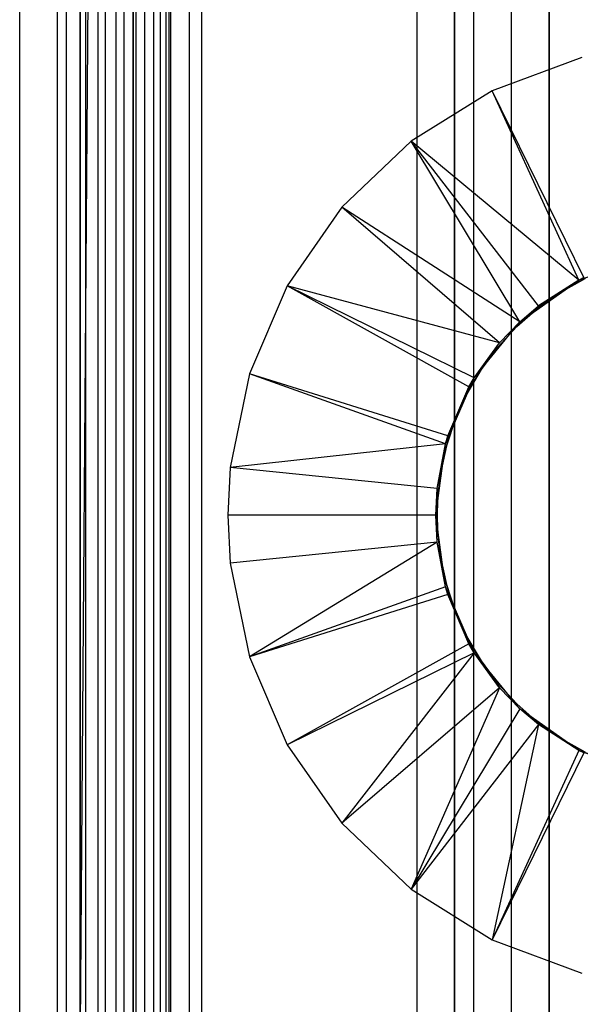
# Model space of a CAD drawing. Extents: x -18 to 18, y -209 to 194.
# Tile 71 of 108: x -18 to -3, y 6 to 32. Entities that reach past the tile are written whole.
import ezdxf

# ---------------------------------------------------------------- set-up
doc = ezdxf.new("R2010")
doc.units = 0
doc.header["$LTSCALE"] = 25.4
doc.layers.get('0').update_dxf_attribs({"linetype": 'CONTINUOUS'})

# ---------------------------------------------------------------- blocks, each defined once
blk = doc.blocks.new('PROFILE_FOCUS_15WB_STL')
at = {"color": 0}
for p, q in [((-18, -207, -70.5), (-18, 192, -70.492)), ((-18, -207, -55.5), (-18, 192, -55.492)), ((-18, -207, -55.5), (-18, 192, -55.492)), ((-14.996, 192, -70.5), (-18, -207, -70.5)), ((-14.996, 192, -70.5), (-18, -207, -70.5)), ((-18, -207, -70.5), (-18, 192, -70.492)), ((-17, -207, -57.736), (-17, 192, -57.736)), ((-17, -207, -69.5), (-17, 192, -69.5)), ((-17, -207, -67.5), (-17, 192, -67.5)), ((-17, -207, -68.496), (-17, 192, -68.496)), ((-17, -207, -68.496), (-17, 192, -68.496)), ((-17, -207, -69.5), (-17, 192, -69.5)), ((-17, -207, -57.736), (-17, 192, -57.736)), ((-17, -207, -67.5), (-17, 192, -67.5)), ((-16.762, -207, -55.086), (-16.762, 192, -55.086)), ((-16.762, -207, -55.914), (-16.762, 192, -55.914)), ((-16.762, -207, -55.086), (-16.762, 192, -55.086)), ((-16.762, -207, -55.914), (-16.762, 192, -55.914)), ((-16.404, -207, -52.849), (-16.404, 192, -52.849)), ((-16.404, -207, -52.849), (-16.404, 192, -52.849)), ((-16.393, -207, -54.345), (-16.393, 192, -54.345)), ((-16.393, -207, -56.655), (-16.393, 192, -56.655)), ((-16.393, -207, -54.345), (-16.393, 192, -54.345)), ((-16.393, -207, -56.655), (-16.393, 192, -56.655)), ((-15.924, -207, -58.354), (-15.924, 192, -58.354)), ((-15.924, -207, -58.354), (-15.924, 192, -58.354)), ((-15.733, -207, -53.845), (-15.733, 192, -53.845)), ((-15.733, -207, -53.845), (-15.733, 192, -53.845)), ((-15.733, -207, -57.155), (-15.733, 192, -57.155)), ((-15.733, -207, -57.155), (-15.733, 192, -57.155)), ((-15.452, -207, -52.534), (-15.452, 192, -52.534)), ((-15.452, -207, -52.534), (-15.452, 192, -52.534)), ((-14.996, -207, -70.5), (-14.996, 192, -70.5)), ((-14.996, -207, -67.5), (-14.996, 192, -67.5)), ((-14.996, -207, -68.496), (-14.996, 192, -68.496)), ((-14.996, -207, -69.5), (-14.996, 192, -69.5)), ((-14.996, -207, -67.5), (-14.996, 192, -67.5)), ((-14.996, -207, -69.5), (-14.996, 192, -69.5)), ((-14.996, -207, -70.5), (-14.996, 192, -70.5)), ((-14.996, -207, -68.496), (-14.996, 192, -68.496)), ((-14.919, -207, -53.692), (-14.919, 192, -53.692)), ((-14.919, -207, -53.692), (-14.919, 192, -53.692)), ((-14.919, -207, -57.308), (-14.919, 192, -57.308)), ((-14.919, -207, -57.308), (-14.919, 192, -57.308)), ((-14.69, -207, -58.484), (-14.69, 192, -58.484)), ((-14.69, -207, -58.484), (-14.69, 192, -58.484)), ((-14.45, -207, -52.551), (-14.45, 192, -52.551)), ((-14.45, -207, -52.551), (-14.45, 192, -52.551)), ((-14.274, -207, -43), (-14.274, 192, -43)), ((-14.274, -207, -43), (-14.274, 192, -43)), ((-14.123, -207, -53.917), (-14.123, 192, -53.917)), ((-14.123, -207, -53.917), (-14.123, 192, -53.917)), ((-14.123, -207, -57.083), (-14.123, 192, -57.083)), ((-14.123, -207, -57.083), (-14.123, 192, -57.083)), ((-14.058, 192, -42), (-14.058, -207, -42)), ((-14.058, 192, -42), (-14.058, -207, -42)), ((-14, -207, -37), (-14, 192, -36.992)), ((-14, -207, -37), (-14, 192, -36.992)), ((-13.509, -207, -54.474), (-13.509, 192, -54.474)), ((-13.509, -207, -52.896), (-13.509, 192, -52.896)), ((-13.509, -207, -52.896), (-13.509, 192, -52.896)), ((-13.509, -207, -54.474), (-13.509, 192, -54.474)), ((-13.509, -207, -56.526), (-13.509, 192, -56.526)), ((-13.509, -207, -58.104), (-13.509, 192, -58.104)), ((-13.509, -207, -56.526), (-13.509, 192, -56.526)), ((-13.509, -207, -58.104), (-13.509, 192, -58.104)), ((-13.193, 192, -38), (-13.193, -207, -38)), ((-13.193, 192, -38), (-13.193, -207, -38)), ((-6, 192, -40.3), (-6, -207, -40.3)), ((-6, 192, -38), (-6, -207, -38)), ((-6, 192, -40.3), (-6, -207, -40.3)), ((-6, 192, -38), (-6, -207, -38)), ((-5, -207, -38), (-5, 192, -38)), ((-5, -207, -39.3), (-5, 192, -39.3)), ((-5, -207, -38), (-5, 192, -38)), ((-5, -207, -39.3), (-5, 192, -39.3)), ((-4, -207, -44.896), (-4, 192, -44.896)), ((-4, -207, -43), (-4, 192, -43)), ((-4, -207, -44.896), (-4, 192, -44.896)), ((-4, -207, -43), (-4, 192, -43)), ((-4, -207, -40.3), (-4, 192, -40.3)), ((-4, 192, -42), (-4, -207, -42)), ((-4, -207, -40.3), (-4, 192, -40.3)), ((-4, 192, -42), (-4, -207, -42)), ((-6.5, 77.885, -11), (-6.5, -77.885, -11)), ((-6.5, 77.885, -11), (-6.5, -77.885, -11)), ((-16.25, -15, -33), (-16.25, 72, -33)), ((-16.25, -72, -10), (-16.25, 72, -10)), ((-16.25, -15, -33), (-16.25, 72, -33)), ((-16.25, -72, -10), (-16.25, 72, -10)), ((-15.25, 71.655, -32), (-15.25, -15, -32)), ((-15.25, 71.655, -11), (-15.25, -71.655, -11)), ((-15.25, 71.655, -32), (-15.25, -15, -32)), ((-15.25, 71.655, -11), (-15.25, -71.655, -11)), ((-7.5, 68.779, 0), (-7.5, -43.979, 0)), ((-7.5, 68.779, 0), (-7.5, -43.979, 0)), ((-7.5, 68.779, -10), (-7.5, -78.579, -10)), ((-7.5, 68.779, -10), (-7.5, -78.579, -10)), ((-6.5, -43.979, -1), (-6.5, 68.779, -1)), ((-6.5, -43.979, -1), (-6.5, 68.779, -1)), ((-15, -73.566, -61.8), (-15, 58.734, -61.8)), ((-15, 58.734, -70.5), (-15, -73.566, -70.5)), ((-15, -73.566, -61.8), (-15, 58.734, -61.8)), ((-15, 58.734, -70.5), (-15, -73.566, -70.5)), ((-3.133, 30.985, -70.5), (-5.505, 30.107, -70.5)), ((-3.133, 30.985, -70.5), (-5.505, 30.107, -70.5)), ((-5.505, 30.107, -70.5), (-7.651, 28.769, -70.5)), ((-5.505, 30.107, -70.5), (-7.651, 28.769, -70.5)), ((-3.083, 25.169, -62.056), (-5.505, 30.107, -70.5)), ((-3.083, 25.169, -62.056), (-5.505, 30.107, -70.5)), ((-3.22, 25.099, -62.056), (-5.505, 30.107, -70.5)), ((-3.22, 25.099, -62.056), (-5.505, 30.107, -70.5)), ((-7.651, 28.769, -70.5), (-9.484, 27.026, -70.5)), ((-7.651, 28.769, -70.5), (-9.484, 27.026, -70.5)), ((-3.22, 25.099, -62.056), (-7.651, 28.769, -70.5)), ((-4.285, 24.42, -62.056), (-7.651, 28.769, -70.5)), ((-3.22, 25.099, -62.056), (-7.651, 28.769, -70.5)), ((-4.285, 24.42, -62.056), (-7.651, 28.769, -70.5)), ((-4.778, 24, -62.056), (-7.651, 28.769, -70.5)), ((-4.778, 24, -62.056), (-7.651, 28.769, -70.5)), ((-9.484, 27.026, -70.5), (-10.929, 24.951, -70.5)), ((-9.484, 27.026, -70.5), (-10.929, 24.951, -70.5)), ((-4.778, 24, -62.056), (-9.484, 27.026, -70.5)), ((-4.778, 24, -62.056), (-9.484, 27.026, -70.5)), ((-5.311, 23.444, -62.056), (-9.484, 27.026, -70.5)), ((-5.311, 23.444, -62.056), (-9.484, 27.026, -70.5)), ((-3.22, 25.099, -61.8), (-1.424, 25.738, -61.8)), ((-3.22, 25.099, -61.8), (-1.424, 25.738, -61.8)), ((-4.778, 24, -61.8), (-3.22, 25.099, -61.8)), ((-4.778, 24, -61.8), (-3.22, 25.099, -61.8)), ((-3.22, 25.099, -61.8), (-4.285, 24.42, -62.056)), ((-4.285, 24.42, -62.056), (-3.22, 25.099, -62.056)), ((-3.22, 25.099, -61.8), (-4.285, 24.42, -62.056)), ((-4.285, 24.42, -62.056), (-3.22, 25.099, -62.056)), ((-3.045, 25.145, -62.056), (-3.693, 24.786, -62.056)), ((-3.693, 24.786, -56.056), (-3.045, 25.145, -56.056)), ((-3.045, 25.145, -62.056), (-3.693, 24.786, -62.056)), ((-3.693, 24.786, -56.056), (-3.045, 25.145, -56.056)), ((-3.22, 25.099, -62.056), (-3.083, 25.169, -62.056)), ((-3.083, 25.169, -62.056), (-3.22, 25.099, -61.8)), ((-3.083, 25.169, -62.056), (-3.22, 25.099, -61.8)), ((-3.22, 25.099, -62.056), (-3.083, 25.169, -62.056)), ((-3.22, 25.099, -61.8), (-3.22, 25.099, -62.056)), ((-3.22, 25.099, -61.8), (-3.22, 25.099, -62.056)), ((-10.929, 24.951, -70.5), (-11.927, 22.626, -70.5)), ((-10.929, 24.951, -70.5), (-11.927, 22.626, -70.5)), ((-5.311, 23.444, -62.056), (-10.929, 24.951, -70.5)), ((-5.981, 22.521, -62.056), (-10.929, 24.951, -70.5)), ((-5.311, 23.444, -62.056), (-10.929, 24.951, -70.5)), ((-5.981, 22.521, -62.056), (-10.929, 24.951, -70.5)), ((-6.12, 22.281, -62.056), (-10.929, 24.951, -70.5)), ((-6.12, 22.281, -62.056), (-10.929, 24.951, -70.5)), ((-3.693, 24.786, -62.056), (-4.299, 24.36, -62.056)), ((-4.299, 24.36, -56.056), (-3.693, 24.786, -56.056)), ((-3.693, 24.786, -62.056), (-4.299, 24.36, -62.056)), ((-4.299, 24.36, -56.056), (-3.693, 24.786, -56.056)), ((-3.693, 24.786, -62.056), (-3.693, 24.786, -56.056)), ((-3.693, 24.786, -62.056), (-3.693, 24.786, -56.056)), ((-4.299, 24.36, -62.056), (-4.857, 23.872, -62.056)), ((-4.857, 23.872, -56.056), (-4.299, 24.36, -56.056)), ((-4.299, 24.36, -62.056), (-4.857, 23.872, -62.056)), ((-4.857, 23.872, -56.056), (-4.299, 24.36, -56.056)), ((-4.778, 24, -61.8), (-4.285, 24.42, -62.056)), ((-4.778, 24, -61.8), (-4.285, 24.42, -62.056)), ((-4.778, 24, -62.056), (-4.285, 24.42, -62.056)), ((-4.778, 24, -62.056), (-4.285, 24.42, -62.056)), ((-4.299, 24.36, -62.056), (-4.299, 24.36, -56.056)), ((-4.299, 24.36, -62.056), (-4.299, 24.36, -56.056)), ((-5.981, 22.521, -61.8), (-4.778, 24, -61.8)), ((-5.981, 22.521, -62.056), (-4.778, 24, -61.8)), ((-5.981, 22.521, -61.8), (-4.778, 24, -61.8)), ((-5.981, 22.521, -62.056), (-4.778, 24, -61.8)), ((-5.311, 23.444, -62.056), (-4.778, 24, -61.8)), ((-5.311, 23.444, -62.056), (-4.778, 24, -61.8)), ((-5.311, 23.444, -62.056), (-4.778, 24, -62.056)), ((-5.311, 23.444, -62.056), (-4.778, 24, -62.056)), ((-4.778, 24, -61.8), (-4.778, 24, -62.056)), ((-4.778, 24, -61.8), (-4.778, 24, -62.056)), ((-4.857, 23.872, -62.056), (-5.36, 23.328, -62.056)), ((-5.36, 23.328, -56.056), (-4.857, 23.872, -56.056)), ((-4.857, 23.872, -62.056), (-5.36, 23.328, -62.056)), ((-5.36, 23.328, -56.056), (-4.857, 23.872, -56.056)), ((-4.857, 23.872, -62.056), (-4.857, 23.872, -56.056)), ((-4.857, 23.872, -62.056), (-4.857, 23.872, -56.056)), ((-5.981, 22.521, -62.056), (-5.311, 23.444, -62.056)), ((-5.981, 22.521, -62.056), (-5.311, 23.444, -62.056)), ((-5.36, 23.328, -62.056), (-5.801, 22.733, -62.056)), ((-5.801, 22.733, -56.056), (-5.36, 23.328, -56.056)), ((-5.36, 23.328, -62.056), (-5.801, 22.733, -62.056)), ((-5.801, 22.733, -56.056), (-5.36, 23.328, -56.056)), ((-5.36, 23.328, -62.056), (-5.36, 23.328, -56.056)), ((-5.36, 23.328, -62.056), (-5.36, 23.328, -56.056)), ((-5.801, 22.733, -62.056), (-6.178, 22.094, -62.056)), ((-6.178, 22.094, -56.056), (-5.801, 22.733, -56.056)), ((-5.801, 22.733, -62.056), (-6.178, 22.094, -62.056)), ((-6.178, 22.094, -56.056), (-5.801, 22.733, -56.056)), ((-5.801, 22.733, -62.056), (-5.801, 22.733, -56.056)), ((-5.801, 22.733, -62.056), (-5.801, 22.733, -56.056)), ((-11.927, 22.626, -70.5), (-12.436, 20.149, -70.5)), ((-11.927, 22.626, -70.5), (-12.436, 20.149, -70.5)), ((-6.679, 20.98, -62.056), (-11.927, 22.626, -70.5)), ((-6.679, 20.98, -62.056), (-11.927, 22.626, -70.5)), ((-6.74, 20.773, -62.056), (-11.927, 22.626, -70.5)), ((-6.74, 20.773, -62.056), (-11.927, 22.626, -70.5)), ((-6.74, 20.773, -61.8), (-5.981, 22.521, -61.8)), ((-6.74, 20.773, -61.8), (-5.981, 22.521, -61.8)), ((-6.679, 20.98, -62.056), (-5.981, 22.521, -61.8)), ((-6.679, 20.98, -62.056), (-5.981, 22.521, -61.8)), ((-6.12, 22.281, -62.056), (-5.981, 22.521, -61.8)), ((-6.12, 22.281, -62.056), (-5.981, 22.521, -61.8)), ((-6.12, 22.281, -62.056), (-5.981, 22.521, -62.056)), ((-6.12, 22.281, -62.056), (-5.981, 22.521, -62.056)), ((-5.981, 22.521, -62.056), (-5.981, 22.521, -61.8)), ((-5.981, 22.521, -62.056), (-5.981, 22.521, -61.8)), ((-6.679, 20.98, -62.056), (-6.12, 22.281, -62.056)), ((-6.679, 20.98, -62.056), (-6.12, 22.281, -62.056)), ((-6.178, 22.094, -62.056), (-6.484, 21.42, -62.056)), ((-6.484, 21.42, -56.056), (-6.178, 22.094, -56.056)), ((-6.178, 22.094, -62.056), (-6.484, 21.42, -62.056)), ((-6.484, 21.42, -56.056), (-6.178, 22.094, -56.056)), ((-6.178, 22.094, -62.056), (-6.178, 22.094, -56.056)), ((-6.178, 22.094, -62.056), (-6.178, 22.094, -56.056)), ((-6.484, 21.42, -62.056), (-6.717, 20.716, -62.056)), ((-6.717, 20.716, -56.056), (-6.484, 21.42, -56.056)), ((-6.484, 21.42, -62.056), (-6.717, 20.716, -62.056)), ((-6.717, 20.716, -56.056), (-6.484, 21.42, -56.056)), ((-6.484, 21.42, -62.056), (-6.484, 21.42, -56.056)), ((-6.484, 21.42, -62.056), (-6.484, 21.42, -56.056)), ((-6.74, 20.773, -61.8), (-6.679, 20.98, -62.056)), ((-6.74, 20.773, -62.056), (-6.679, 20.98, -62.056)), ((-6.74, 20.773, -61.8), (-6.679, 20.98, -62.056)), ((-6.74, 20.773, -62.056), (-6.679, 20.98, -62.056)), ((-6.74, 20.773, -62.056), (-12.436, 20.149, -70.5)), ((-6.74, 20.773, -62.056), (-12.436, 20.149, -70.5)), ((-7, 18.884, -61.8), (-6.74, 20.773, -61.8)), ((-7, 18.884, -61.8), (-6.74, 20.773, -61.8)), ((-6.964, 19.592, -62.056), (-6.74, 20.773, -61.8)), ((-6.964, 19.592, -62.056), (-6.74, 20.773, -61.8)), ((-6.964, 19.592, -62.056), (-6.74, 20.773, -62.056)), ((-6.964, 19.592, -62.056), (-6.74, 20.773, -62.056)), ((-6.717, 20.716, -62.056), (-6.873, 19.992, -62.056)), ((-6.873, 19.992, -56.056), (-6.717, 20.716, -56.056)), ((-6.717, 20.716, -62.056), (-6.873, 19.992, -62.056)), ((-6.873, 19.992, -56.056), (-6.717, 20.716, -56.056)), ((-6.74, 20.773, -62.056), (-6.74, 20.773, -61.8)), ((-6.74, 20.773, -62.056), (-6.74, 20.773, -61.8)), ((-6.717, 20.716, -62.056), (-6.717, 20.716, -56.056)), ((-6.717, 20.716, -62.056), (-6.717, 20.716, -56.056)), ((-12.436, 20.149, -70.5), (-12.5, 18.884, -70.5)), ((-12.436, 20.149, -70.5), (-12.5, 18.884, -70.5)), ((-6.964, 19.592, -62.056), (-12.436, 20.149, -70.5)), ((-6.964, 19.592, -62.056), (-12.436, 20.149, -70.5)), ((-6.873, 19.992, -62.056), (-6.952, 19.255, -62.056)), ((-6.952, 19.255, -56.056), (-6.873, 19.992, -56.056)), ((-6.873, 19.992, -62.056), (-6.952, 19.255, -62.056)), ((-6.952, 19.255, -56.056), (-6.873, 19.992, -56.056)), ((-6.873, 19.992, -62.056), (-6.873, 19.992, -56.056)), ((-6.873, 19.992, -62.056), (-6.873, 19.992, -56.056)), ((-7, 18.884, -62.056), (-6.964, 19.592, -62.056)), ((-6.964, 19.592, -62.056), (-7, 18.884, -61.8)), ((-6.964, 19.592, -62.056), (-7, 18.884, -61.8)), ((-7, 18.884, -62.056), (-6.964, 19.592, -62.056)), ((-6.962, 18.884, -56.056), (-6.952, 19.255, -56.056)), ((-6.952, 19.255, -62.056), (-6.962, 18.884, -62.056)), ((-6.952, 19.255, -62.056), (-6.962, 18.884, -62.056)), ((-6.962, 18.884, -56.056), (-6.952, 19.255, -56.056)), ((-6.952, 19.255, -62.056), (-6.952, 19.255, -56.056)), ((-6.952, 19.255, -62.056), (-6.952, 19.255, -56.056)), ((-12.5, 18.884, -70.5), (-12.436, 17.62, -70.5)), ((-7, 18.884, -62.056), (-12.5, 18.884, -70.5)), ((-7, 18.884, -62.056), (-12.5, 18.884, -70.5)), ((-12.5, 18.884, -70.5), (-12.436, 17.62, -70.5)), ((-6.74, 16.996, -61.8), (-7, 18.884, -61.8)), ((-6.74, 16.996, -62.056), (-7, 18.884, -61.8)), ((-6.74, 16.996, -61.8), (-7, 18.884, -61.8)), ((-6.74, 16.996, -62.056), (-7, 18.884, -61.8)), ((-6.964, 18.176, -62.056), (-7, 18.884, -61.8)), ((-6.964, 18.176, -62.056), (-7, 18.884, -62.056)), ((-7, 18.884, -62.056), (-7, 18.884, -61.8)), ((-6.964, 18.176, -62.056), (-7, 18.884, -61.8)), ((-7, 18.884, -62.056), (-7, 18.884, -61.8)), ((-6.964, 18.176, -62.056), (-7, 18.884, -62.056)), ((-6.962, 18.884, -62.056), (-6.962, 18.884, -56.056)), ((-6.962, 18.884, -62.056), (-6.962, 18.884, -56.056)), ((-6.962, 18.884, -62.056), (-6.952, 18.514, -62.056)), ((-6.952, 18.514, -56.056), (-6.962, 18.884, -56.056)), ((-6.962, 18.884, -62.056), (-6.952, 18.514, -62.056)), ((-6.952, 18.514, -56.056), (-6.962, 18.884, -56.056)), ((-6.952, 18.514, -62.056), (-6.952, 18.514, -56.056)), ((-6.952, 18.514, -62.056), (-6.873, 17.777, -62.056)), ((-6.873, 17.777, -56.056), (-6.952, 18.514, -56.056)), ((-6.952, 18.514, -62.056), (-6.952, 18.514, -56.056)), ((-6.952, 18.514, -62.056), (-6.873, 17.777, -62.056)), ((-6.873, 17.777, -56.056), (-6.952, 18.514, -56.056)), ((-6.964, 18.176, -62.056), (-12.436, 17.62, -70.5)), ((-6.964, 18.176, -62.056), (-12.436, 17.62, -70.5)), ((-6.964, 18.176, -62.056), (-11.927, 15.142, -70.5)), ((-6.964, 18.176, -62.056), (-11.927, 15.142, -70.5)), ((-6.74, 16.996, -62.056), (-6.964, 18.176, -62.056)), ((-6.74, 16.996, -62.056), (-6.964, 18.176, -62.056)), ((-6.873, 17.777, -62.056), (-6.873, 17.777, -56.056)), ((-6.873, 17.777, -62.056), (-6.717, 17.053, -62.056)), ((-6.717, 17.053, -56.056), (-6.873, 17.777, -56.056)), ((-6.873, 17.777, -62.056), (-6.873, 17.777, -56.056)), ((-6.873, 17.777, -62.056), (-6.717, 17.053, -62.056)), ((-6.717, 17.053, -56.056), (-6.873, 17.777, -56.056)), ((-12.436, 17.62, -70.5), (-11.927, 15.142, -70.5)), ((-12.436, 17.62, -70.5), (-11.927, 15.142, -70.5)), ((-6.74, 16.996, -62.056), (-11.927, 15.142, -70.5)), ((-6.74, 16.996, -62.056), (-11.927, 15.142, -70.5)), ((-5.981, 15.247, -61.8), (-6.74, 16.996, -61.8)), ((-6.74, 16.996, -61.8), (-6.74, 16.996, -62.056)), ((-6.12, 15.487, -62.056), (-6.74, 16.996, -61.8)), ((-5.981, 15.247, -61.8), (-6.74, 16.996, -61.8)), ((-6.12, 15.487, -62.056), (-6.74, 16.996, -61.8)), ((-6.679, 16.789, -62.056), (-6.74, 16.996, -61.8)), ((-6.679, 16.789, -62.056), (-6.74, 16.996, -61.8)), ((-6.679, 16.789, -62.056), (-6.74, 16.996, -62.056)), ((-6.74, 16.996, -61.8), (-6.74, 16.996, -62.056)), ((-6.679, 16.789, -62.056), (-6.74, 16.996, -62.056)), ((-6.717, 17.053, -62.056), (-6.717, 17.053, -56.056)), ((-6.717, 17.053, -62.056), (-6.484, 16.349, -62.056)), ((-6.484, 16.349, -56.056), (-6.717, 17.053, -56.056)), ((-6.717, 17.053, -62.056), (-6.717, 17.053, -56.056)), ((-6.717, 17.053, -62.056), (-6.484, 16.349, -62.056)), ((-6.484, 16.349, -56.056), (-6.717, 17.053, -56.056)), ((-6.679, 16.789, -62.056), (-11.927, 15.142, -70.5)), ((-6.679, 16.789, -62.056), (-11.927, 15.142, -70.5)), ((-6.12, 15.487, -62.056), (-6.679, 16.789, -62.056)), ((-6.12, 15.487, -62.056), (-6.679, 16.789, -62.056)), ((-6.484, 16.349, -62.056), (-6.484, 16.349, -56.056)), ((-6.484, 16.349, -62.056), (-6.178, 15.674, -62.056)), ((-6.178, 15.674, -56.056), (-6.484, 16.349, -56.056)), ((-6.484, 16.349, -62.056), (-6.484, 16.349, -56.056)), ((-6.484, 16.349, -62.056), (-6.178, 15.674, -62.056)), ((-6.178, 15.674, -56.056), (-6.484, 16.349, -56.056)), ((-6.178, 15.674, -62.056), (-6.178, 15.674, -56.056)), ((-6.178, 15.674, -62.056), (-5.801, 15.036, -62.056)), ((-5.801, 15.036, -56.056), (-6.178, 15.674, -56.056)), ((-6.178, 15.674, -62.056), (-6.178, 15.674, -56.056)), ((-6.178, 15.674, -62.056), (-5.801, 15.036, -62.056)), ((-5.801, 15.036, -56.056), (-6.178, 15.674, -56.056)), ((-6.12, 15.487, -62.056), (-10.929, 12.818, -70.5)), ((-6.12, 15.487, -62.056), (-10.929, 12.818, -70.5)), ((-5.981, 15.247, -62.056), (-6.12, 15.487, -62.056)), ((-6.12, 15.487, -62.056), (-5.981, 15.247, -61.8)), ((-6.12, 15.487, -62.056), (-5.981, 15.247, -61.8)), ((-5.981, 15.247, -62.056), (-6.12, 15.487, -62.056)), ((-11.927, 15.142, -70.5), (-10.929, 12.818, -70.5)), ((-11.927, 15.142, -70.5), (-10.929, 12.818, -70.5)), ((-5.981, 15.247, -62.056), (-10.929, 12.818, -70.5)), ((-5.981, 15.247, -62.056), (-10.929, 12.818, -70.5)), ((-5.981, 15.247, -62.056), (-9.484, 10.742, -70.5)), ((-5.981, 15.247, -62.056), (-9.484, 10.742, -70.5)), ((-4.778, 13.768, -61.8), (-5.981, 15.247, -61.8)), ((-5.981, 15.247, -61.8), (-5.981, 15.247, -62.056)), ((-5.981, 15.247, -61.8), (-5.981, 15.247, -62.056)), ((-5.981, 15.247, -61.8), (-5.311, 14.325, -62.056)), ((-5.311, 14.325, -62.056), (-5.981, 15.247, -62.056)), ((-5.981, 15.247, -61.8), (-5.311, 14.325, -62.056)), ((-4.778, 13.768, -61.8), (-5.981, 15.247, -61.8)), ((-5.311, 14.325, -62.056), (-5.981, 15.247, -62.056)), ((-5.801, 15.036, -62.056), (-5.801, 15.036, -56.056)), ((-5.801, 15.036, -62.056), (-5.36, 14.441, -62.056)), ((-5.36, 14.441, -56.056), (-5.801, 15.036, -56.056)), ((-5.801, 15.036, -62.056), (-5.801, 15.036, -56.056)), ((-5.801, 15.036, -62.056), (-5.36, 14.441, -62.056)), ((-5.36, 14.441, -56.056), (-5.801, 15.036, -56.056)), ((-5.311, 14.325, -62.056), (-9.484, 10.742, -70.5)), ((-5.311, 14.325, -62.056), (-9.484, 10.742, -70.5)), ((-5.311, 14.325, -62.056), (-7.651, 9, -70.5)), ((-5.311, 14.325, -62.056), (-7.651, 9, -70.5)), ((-5.36, 14.441, -62.056), (-5.36, 14.441, -56.056)), ((-5.36, 14.441, -62.056), (-4.857, 13.896, -62.056)), ((-4.857, 13.896, -56.056), (-5.36, 14.441, -56.056)), ((-5.36, 14.441, -62.056), (-5.36, 14.441, -56.056)), ((-5.36, 14.441, -62.056), (-4.857, 13.896, -62.056)), ((-4.857, 13.896, -56.056), (-5.36, 14.441, -56.056)), ((-4.778, 13.768, -61.8), (-5.311, 14.325, -62.056)), ((-4.778, 13.768, -61.8), (-5.311, 14.325, -62.056)), ((-4.778, 13.768, -62.056), (-5.311, 14.325, -62.056)), ((-4.778, 13.768, -62.056), (-5.311, 14.325, -62.056)), ((-4.857, 13.896, -62.056), (-4.857, 13.896, -56.056)), ((-4.857, 13.896, -62.056), (-4.299, 13.408, -62.056)), ((-4.299, 13.408, -56.056), (-4.857, 13.896, -56.056)), ((-4.857, 13.896, -62.056), (-4.857, 13.896, -56.056)), ((-4.857, 13.896, -62.056), (-4.299, 13.408, -62.056)), ((-4.299, 13.408, -56.056), (-4.857, 13.896, -56.056)), ((-4.778, 13.768, -62.056), (-7.651, 9, -70.5)), ((-4.778, 13.768, -62.056), (-7.651, 9, -70.5)), ((-3.22, 12.669, -61.8), (-4.778, 13.768, -61.8)), ((-4.778, 13.768, -61.8), (-4.778, 13.768, -62.056)), ((-3.22, 12.669, -62.056), (-4.778, 13.768, -61.8)), ((-3.22, 12.669, -61.8), (-4.778, 13.768, -61.8)), ((-3.22, 12.669, -62.056), (-4.778, 13.768, -61.8)), ((-4.285, 13.349, -62.056), (-4.778, 13.768, -61.8)), ((-4.285, 13.349, -62.056), (-4.778, 13.768, -61.8)), ((-4.285, 13.349, -62.056), (-4.778, 13.768, -62.056)), ((-4.778, 13.768, -61.8), (-4.778, 13.768, -62.056)), ((-4.285, 13.349, -62.056), (-4.778, 13.768, -62.056)), ((-4.285, 13.349, -62.056), (-7.651, 9, -70.5)), ((-4.285, 13.349, -62.056), (-7.651, 9, -70.5)), ((-4.285, 13.349, -62.056), (-5.505, 7.662, -70.5)), ((-4.285, 13.349, -62.056), (-5.505, 7.662, -70.5)), ((-4.299, 13.408, -62.056), (-4.299, 13.408, -56.056)), ((-4.299, 13.408, -62.056), (-3.693, 12.982, -62.056)), ((-3.693, 12.982, -56.056), (-4.299, 13.408, -56.056)), ((-4.299, 13.408, -62.056), (-4.299, 13.408, -56.056)), ((-4.299, 13.408, -62.056), (-3.693, 12.982, -62.056)), ((-3.693, 12.982, -56.056), (-4.299, 13.408, -56.056)), ((-3.22, 12.669, -62.056), (-4.285, 13.349, -62.056)), ((-3.22, 12.669, -62.056), (-4.285, 13.349, -62.056)), ((-10.929, 12.818, -70.5), (-9.484, 10.742, -70.5)), ((-10.929, 12.818, -70.5), (-9.484, 10.742, -70.5)), ((-3.693, 12.982, -62.056), (-3.693, 12.982, -56.056)), ((-3.693, 12.982, -62.056), (-3.045, 12.623, -62.056)), ((-3.045, 12.623, -56.056), (-3.693, 12.982, -56.056)), ((-3.693, 12.982, -62.056), (-3.693, 12.982, -56.056)), ((-3.693, 12.982, -62.056), (-3.045, 12.623, -62.056)), ((-3.045, 12.623, -56.056), (-3.693, 12.982, -56.056)), ((-3.22, 12.669, -62.056), (-5.505, 7.662, -70.5)), ((-3.22, 12.669, -62.056), (-5.505, 7.662, -70.5)), ((-3.083, 12.6, -62.056), (-5.505, 7.662, -70.5)), ((-3.083, 12.6, -62.056), (-5.505, 7.662, -70.5)), ((-1.424, 12.031, -61.8), (-3.22, 12.669, -61.8)), ((-1.755, 12.108, -62.056), (-3.22, 12.669, -61.8)), ((-1.424, 12.031, -61.8), (-3.22, 12.669, -61.8)), ((-3.083, 12.6, -62.056), (-3.22, 12.669, -61.8)), ((-1.755, 12.108, -62.056), (-3.22, 12.669, -61.8)), ((-3.083, 12.6, -62.056), (-3.22, 12.669, -61.8)), ((-3.083, 12.6, -62.056), (-3.22, 12.669, -62.056)), ((-3.22, 12.669, -62.056), (-3.22, 12.669, -61.8)), ((-3.22, 12.669, -62.056), (-3.22, 12.669, -61.8)), ((-3.083, 12.6, -62.056), (-3.22, 12.669, -62.056)), ((-9.484, 10.742, -70.5), (-7.651, 9, -70.5)), ((-9.484, 10.742, -70.5), (-7.651, 9, -70.5)), ((-7.651, 9, -70.5), (-5.505, 7.662, -70.5)), ((-7.651, 9, -70.5), (-5.505, 7.662, -70.5)), ((-5.505, 7.662, -70.5), (-3.133, 6.783, -70.5)), ((-5.505, 7.662, -70.5), (-3.133, 6.783, -70.5))]:
    blk.add_line(p, q, dxfattribs=at)

msp = doc.modelspace()

# ---------------------------------------------------------------- block references
at = {"color": 0}
msp.add_blockref('PROFILE_FOCUS_15WB_STL', (0, 0), dxfattribs=at)

doc.saveas('drawing.dxf')
